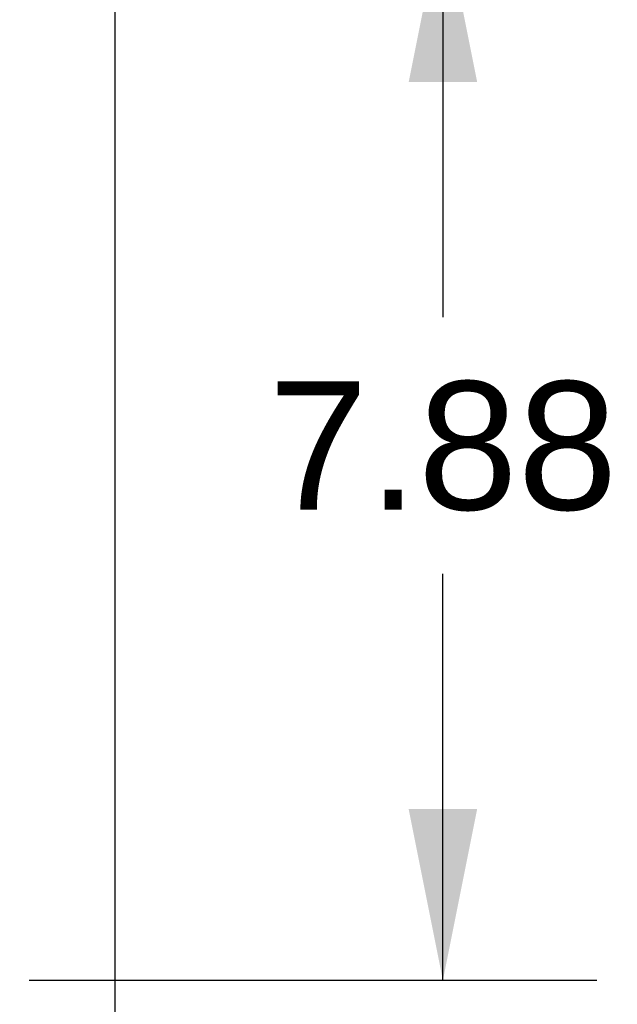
# Model space of a CAD drawing. Header units: inches. Extents: x 0 to 214, y 0 to 139.
# Tile 130 of 147: x 96.01 to 100.41, y 89.53 to 96.78. Entities that reach past the tile are written whole.
import ezdxf

# ---------------------------------------------------------------- set-up
doc = ezdxf.new("R2010")
doc.units = ezdxf.units.IN
doc.header["$LTSCALE"] = 11.786071
doc.header["$MEASUREMENT"] = 0
doc.layers.get('0').update_dxf_attribs({"linetype": 'CONTINUOUS'})
doc.layers.add('DIMENSIONS', color=7, linetype='CONTINUOUS')
doc.styles.get("Standard").update_dxf_attribs({"font": 'arial.ttf'})
doc.dimstyles.new('DIMSTYLE_1', dxfattribs={"dimtxt": 0.945407, "dimasz": 1.260542, "dimexe": 0.09, "dimexo": 0.07, "dimgap": 0.0375, "dimtad": 0, "dimtih": 1, "dimtoh": 1, "dimzin": 4, "dimdsep": 46, "dimtxsty": 'Standard', "dimblk": '_FILLED', "dimblk1": '_FILLED', "dimblk2": '_FILLED', "dimcen": 0.09, "dimadec": 3, "dimazin": 1, "dimtfac": 1, "dimtdec": 3, "dimtofl": 0, "dimtmove": 0, "dimatfit": 3, "dimldrblk": '_FILLED', "dimfxl": 0, "dimtolj": 1, "dimtzin": 4, "dimarcsym": 0})

# ---------------------------------------------------------------- blocks, each defined once
blk = doc.blocks.new('_FILLED')
at = {"color": 0, "linetype": 'ByBlock'}
blk.add_solid([(0, 0), (-1, 0.2), (-1, -0.2)], dxfattribs=at)
blk = doc.blocks.new('*D12')
at = {"layer": 'DIMENSIONS', "color": 2, "linetype": 'Continuous'}
for p, q in [((97.3726, 97.5771), (100.2646, 97.5771)), ((99.1302, 97.5771), (99.1302, 94.585)), ((99.1302, 89.7021), (99.1302, 92.6942)), ((96.0831, 89.7021), (100.2646, 89.7021))]:
    blk.add_line(p, q, dxfattribs=at)
at = {"layer": 'DIMENSIONS', "color": 2, "linetype": 'Continuous', "xscale": 1.2605423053, "yscale": 1.2605423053, "zscale": 1.2605423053}
for p, rotation in [((99.1302, 97.5771), 90), ((99.1302, 89.7021), 270)]:
    blk.add_blockref('_FILLED', p, dxfattribs=dict(at, rotation=rotation))
at = {"layer": 'DIMENSIONS', "color": 2, "linetype": 'Continuous', "insert": (99.1302, 94.1123), "char_height": 0.94541, "width": 2.569116, "attachment_point": 2, "line_spacing_factor": 0.9}
blk.add_mtext('7.88', dxfattribs=at)

msp = doc.modelspace()

# ---------------------------------------------------------------- linework, layer by layer
at = {"color": 3, "linetype": 'Continuous'}
msp.add_line((96.7162, 37.6811), (96.7162, 102.2107), dxfattribs=at)

# ---------------------------------------------------------------- dimensions: what is measured, and where the dimension line sits
at = {"layer": 'DIMENSIONS', "color": 2, "linetype": 'Continuous'}
dim = msp.add_linear_dim(base=(99.13015478, 89.7020798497), p1=(97.3026048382, 97.5770798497), p2=(96.0131048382, 89.7020798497), angle=270, dimstyle='DIMSTYLE_1', dxfattribs=at)
dim.commit()
dim.dimension.update_dxf_attribs({"geometry": '*D12', "text_midpoint": (99.1289272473, 93.6343072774), "dimtype": 160})

doc.saveas('drawing.dxf')
